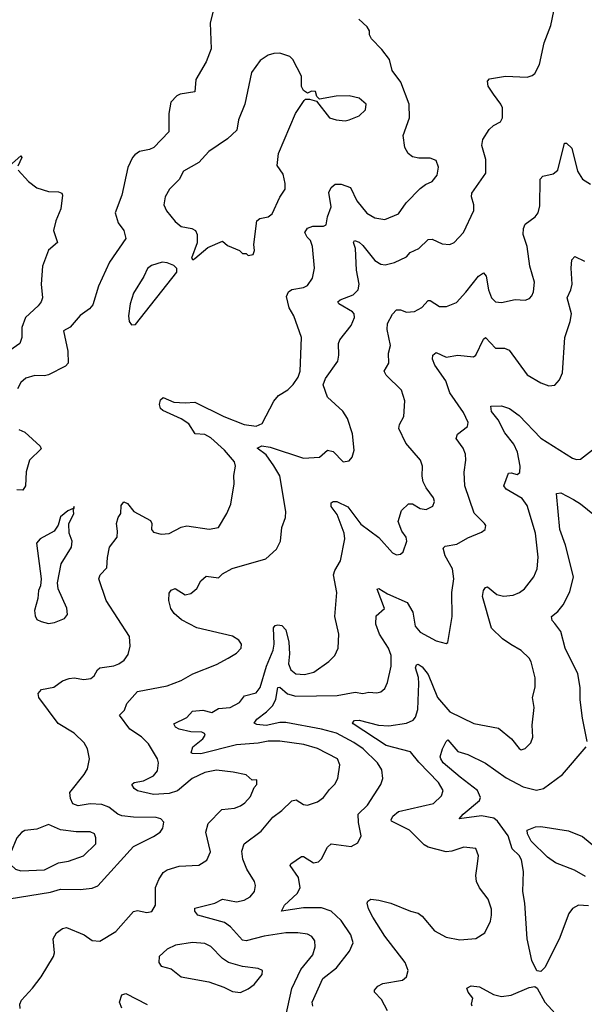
# Model space of a CAD drawing. Extents: x 1550320 to 1685906, y 509093 to 640511.
# Tile 153 of 256: x 1596239 to 1599094, y 597844 to 602821. Entities that reach past the tile are written whole.
import ezdxf

# ---------------------------------------------------------------- set-up
doc = ezdxf.new("R2010")
doc.units = 0

msp = doc.modelspace()

# ---------------------------------------------------------------- linework, layer by layer
at = {"layer": '0CON20XD'}
for points in [[(1597318.2, 599018.2), (1597235, 599027.1), (1597175, 599016.2), (1597111.9, 598985), (1597036.7, 598923.3), (1596995, 598909.5), (1596915, 598903.9), (1596835, 598922.9), (1596818.5, 598935), (1596806.9, 598955), (1596817.5, 598965), (1596865.6, 598974.4), (1596915, 598998.2), (1596936.4, 599025), (1596941.4, 599065), (1596935.5, 599085.5), (1596891.1, 599161.1), (1596855, 599195.6), (1596796.2, 599235), (1596743.8, 599305), (1596769.6, 599330.4), (1596780, 599365), (1596834.7, 599425.3), (1596985, 599453.5), (1597055, 599481.5), (1597115, 599514.3), (1597235, 599561.4), (1597293.9, 599593.9), (1597335, 599618.6), (1597359.2, 599645), (1597360, 599665), (1597346.9, 599685), (1597315, 599704.5), (1597135, 599747.8), (1597057.6, 599787.6), (1597019.5, 599819.5), (1597002.7, 599845), (1596993.5, 599885), (1596995, 599922.5), (1597005, 599937.5), (1597025, 599945.8), (1597075, 599914.2), (1597105, 599920), (1597134.2, 599945.8), (1597155.8, 599985), (1597182.1, 600007.9), (1597245, 600000), (1597265, 600020), (1597313.3, 600046.7), (1597484.3, 600095.7), (1597537.5, 600145), (1597557.8, 600185), (1597564.5, 600255), (1597583.3, 600305), (1597585.6, 600335), (1597554.6, 600515), (1597524, 600566), (1597485, 600622.2), (1597440, 600655), (1597463.7, 600666.3), (1597505, 600661.2), (1597675, 600604.4), (1597755, 600610), (1597795, 600645.8), (1597825, 600639.2), (1597875, 600586.2), (1597905, 600591.2), (1597920.7, 600609.3), (1597930, 600645), (1597921.4, 600728.6), (1597896.1, 600806.1), (1597873, 600843), (1597795, 600912.9), (1597773.9, 600975), (1597785, 601007.1), (1597847.8, 601095), (1597853.5, 601125), (1597851.1, 601185), (1597857.4, 601202.6), (1597914.5, 601275.5), (1597932.9, 601315), (1597930.8, 601335), (1597922.5, 601345), (1597852.9, 601385), (1597847.8, 601395), (1597859.2, 601405), (1597925, 601430.3), (1597950.8, 601455), (1597955.3, 601485), (1597941.9, 601555), (1597937.2, 601665), (1597927.5, 601695), (1597932, 601705), (1597955, 601696.4), (1597975, 601679.2), (1598035, 601603.6), (1598065, 601585.6), (1598087.9, 601582.1), (1598135, 601594.2), (1598195, 601622.9), (1598213.8, 601645), (1598257.1, 601665), (1598305, 601710.6), (1598325, 601712.2), (1598375, 601688.1), (1598415, 601684.2), (1598436.2, 601695), (1598484.2, 601745), (1598535.9, 601855.9), (1598536, 601885), (1598524, 601925), (1598525.9, 601944.1), (1598596, 602045), (1598596.2, 602115), (1598576, 602185), (1598581.4, 602215), (1598614, 602266), (1598635, 602285.8), (1598670, 602305), (1598680, 602325), (1598680, 602375), (1598672, 602395), (1598635, 602444), (1598608.1, 602485), (1598605, 602510), (1598615, 602522), (1598695, 602536.5), (1598805, 602530), (1598831.4, 602538.6), (1598845, 602550), (1598867.5, 602595), (1598890.8, 602705), (1598925, 602792.5), (1598948, 602905)], [(1597216.7, 602865), (1597202, 602805), (1597206.8, 602673.2), (1597182.4, 602607.6), (1597130.3, 602519.7), (1597123.9, 602456.1), (1597050, 602445), (1597032.9, 602437.1), (1597004, 602405), (1596992.7, 602347.3), (1596994, 602255), (1596918, 602175), (1596895, 602164.5), (1596845, 602155.6), (1596821.7, 602138.3), (1596809.2, 602125), (1596785.5, 602074.5), (1596755.7, 601935), (1596722, 601845), (1596737.1, 601795), (1596765.6, 601755), (1596776, 601715), (1596694, 601596), (1596637.8, 601475), (1596609.6, 601380.4), (1596591.2, 601358.8), (1596545, 601325.5), (1596495, 601266.4), (1596460.9, 601249.1), (1596482.9, 601145), (1596484.2, 601085), (1596470.2, 601069.8), (1596385, 601026.5), (1596365, 601021.1), (1596315, 601022.7), (1596270, 601010), (1596245, 600988), (1596227.5, 600955)], [(1596682.4, 600102.4), (1596693.1, 600155), (1596731.2, 600205), (1596734, 600235), (1596728, 600275), (1596737.1, 600305), (1596750.8, 600325), (1596752.9, 600365), (1596765, 600383.3), (1596785, 600376), (1596815.4, 600335.4), (1596900.5, 600290.5), (1596906.9, 600275), (1596906, 600245), (1596915, 600231.2), (1596955, 600220.8), (1596995, 600224.2), (1597055, 600255.7), (1597085, 600261.9), (1597196.6, 600246.6), (1597245, 600254.3), (1597287.1, 600325), (1597307.4, 600372.6), (1597323.1, 600475), (1597322.4, 600517.6), (1597330, 600565), (1597325, 600585.7), (1597274.6, 600645), (1597205, 600707.5), (1597175, 600723.8), (1597127, 600727), (1597095, 600777.9), (1597055, 600803.8), (1596962.9, 600845), (1596951.9, 600855), (1596945.7, 600875.7), (1596950.5, 600899.5), (1596965, 600910.8), (1597018, 600888), (1597075, 600884.2), (1597125, 600888.4), (1597271.5, 600815), (1597375, 600774.2), (1597435, 600766.5), (1597465, 600779.2), (1597525, 600892.5), (1597548.3, 600921.7), (1597595, 600950), (1597622.1, 600977.9), (1597646.5, 601013.5), (1597657.5, 601045), (1597664.6, 601215), (1597624.6, 601324.6), (1597602.2, 601365), (1597588.3, 601421.7), (1597599.2, 601445), (1597615, 601457.1), (1597675, 601467.8), (1597695, 601476.9), (1597719.4, 601515), (1597730, 601565), (1597720, 601675), (1597710, 601705), (1597692.2, 601722.2), (1597681.1, 601745), (1597695, 601767.8), (1597722, 601778), (1597775, 601777.8), (1597788.6, 601785), (1597795.5, 601825), (1597813.9, 601875), (1597802.6, 601947.4), (1597815, 601972.5), (1597835, 601989.4), (1597865, 601989.1), (1597912.6, 601972.6), (1597944.3, 601905), (1597995, 601843.8), (1598035, 601820), (1598085, 601811.4), (1598155, 601839.4), (1598194.2, 601895), (1598265, 601967.5), (1598291.4, 601988.6), (1598325, 602003.1), (1598349.5, 602035), (1598357.5, 602075), (1598345, 602108.8), (1598315, 602122), (1598258.3, 602121.7), (1598225, 602128.8), (1598203.3, 602145), (1598186.2, 602175), (1598178.8, 602235), (1598210, 602325), (1598208.6, 602395), (1598167.1, 602505), (1598122.5, 602565), (1598109.7, 602619.7), (1598070.3, 602670.3), (1598018, 602725), (1598008.8, 602745), (1598008.8, 602765), (1597996.2, 602785), (1597954.3, 602824.3)], [(1597115, 601607.5), (1597125, 601613.8), (1597190.3, 601669.7), (1597265, 601701.2), (1597289.5, 601679.5), (1597350, 601655), (1597365, 601640), (1597385, 601640), (1597395, 601630), (1597420, 601635), (1597426.2, 601653.8), (1597423.3, 601685), (1597438, 601805), (1597453.5, 601816.5), (1597495, 601824.5), (1597515, 601839.4), (1597555, 601924.3), (1597581.8, 601965), (1597582.4, 601992.4), (1597571.1, 602041.1), (1597540.8, 602085), (1597548.6, 602145), (1597633.8, 602346.2), (1597677, 602413), (1597685, 602420), (1597705, 602420), (1597740, 602410), (1597805.8, 602325.8), (1597840, 602315), (1597885, 602310), (1597905, 602314.3), (1597955, 602334.4), (1597987.3, 602365), (1597990.6, 602395), (1597955, 602424.3), (1597905, 602435.6), (1597840, 602435), (1597755, 602420), (1597742.5, 602432.5), (1597735, 602457.5), (1597715, 602460), (1597695, 602450), (1597673.6, 602463.6), (1597664.3, 602484.3), (1597663.8, 602535), (1597620, 602620), (1597605, 602636), (1597555, 602651.9), (1597525, 602650.6), (1597495, 602642.5), (1597454.5, 602615.5), (1597411.9, 602555), (1597377.8, 602395), (1597345.6, 602315), (1597336.9, 602263.1), (1597290.6, 602219.4), (1597195.4, 602154.6), (1597145, 602098.6), (1597067.1, 602055), (1597046.1, 602013.9), (1596997.1, 601965), (1596974.3, 601925), (1596968.6, 601885), (1596981.4, 601855), (1597025, 601801.4), (1597055, 601775.6), (1597110, 601765), (1597127.5, 601755), (1597136.7, 601735), (1597136, 601694), (1597107.5, 601615), (1597115, 601607.5)], [(1597582.6, 597777.4), (1597615.6, 597924.4), (1597660.2, 598019.8), (1597720.9, 598095), (1597733.6, 598135), (1597730.8, 598165), (1597716.8, 598186.8), (1597695, 598198.8), (1597645.3, 598205.3), (1597584.7, 598205.3), (1597475, 598188.8), (1597385, 598165.3), (1597365, 598167.9), (1597305.2, 598235.2), (1597275, 598257.2), (1597140, 598295), (1597124, 598315), (1597125, 598330), (1597185, 598344.5), (1597226, 598355), (1597265, 598375.6), (1597335, 598362.9), (1597375, 598370), (1597405, 598387.1), (1597425.7, 598415), (1597430.8, 598445), (1597425.7, 598465), (1597386.9, 598526.9), (1597367.3, 598577.3), (1597361.9, 598618.1), (1597373.9, 598656.1), (1597460.2, 598719.8), (1597519.1, 598790.9), (1597565, 598823.8), (1597615, 598871.8), (1597636.9, 598876.9), (1597674.7, 598854.7), (1597695, 598850.5), (1597745, 598867.9), (1597775, 598890), (1597805, 598930.6), (1597833.3, 598956.7), (1597848.5, 598985), (1597857.3, 599055), (1597846.5, 599085), (1597745, 599136.7), (1597676.6, 599156.6), (1597555, 599173.4), (1597495.9, 599174.1), (1597444.6, 599164.6), (1597335, 599155.7), (1597155, 599110.2), (1597112.6, 599112.6), (1597105.9, 599115.9), (1597114.6, 599145), (1597165, 599185.6), (1597176.7, 599205), (1597173.5, 599213.5), (1597160, 599220), (1597105, 599221.2), (1597044.8, 599234.8), (1597026.4, 599245), (1597018.6, 599261.4), (1597085, 599294.7), (1597113.3, 599326.7), (1597165, 599331.1), (1597210.8, 599319.2), (1597245, 599338.6), (1597303.3, 599345), (1597349.8, 599370.2), (1597375.9, 599404.1), (1597435, 599417.8), (1597455.3, 599445), (1597486.6, 599553.4), (1597520.4, 599635), (1597526.6, 599665), (1597522.9, 599747.1), (1597531.5, 599758.5), (1597545, 599763.1), (1597565, 599759.4), (1597585, 599737.5), (1597600.5, 599675), (1597604.3, 599615.7), (1597599.1, 599565), (1597610.5, 599535), (1597635, 599513.8), (1597678.8, 599511.2), (1597727.1, 599522.9), (1597802.8, 599577.2), (1597833.2, 599606.8), (1597850, 599645), (1597853.1, 599715), (1597832.2, 599805), (1597843.3, 599925), (1597826.7, 600015), (1597832.6, 600037.4), (1597862, 600085), (1597883.6, 600196.4), (1597879.1, 600225), (1597845, 600320), (1597815, 600360), (1597815, 600378.8), (1597825, 600386.5), (1597843.3, 600385), (1597898.9, 600358.9), (1597965, 600270.9), (1598054.5, 600204.5), (1598125, 600126.7), (1598145, 600116.7), (1598165, 600120), (1598178.3, 600131.7), (1598196.2, 600185), (1598193.8, 600205), (1598172, 600235), (1598152.5, 600285), (1598169.8, 600340.2), (1598205, 600374), (1598225, 600373.8), (1598265, 600350.8), (1598295, 600346), (1598328.3, 600361.7), (1598337.5, 600385), (1598332, 600405), (1598294.5, 600454.5), (1598280, 600485), (1598274.5, 600514.5), (1598276.2, 600565), (1598266.5, 600595), (1598191.2, 600681.2), (1598157.1, 600755), (1598160, 600775), (1598182.2, 600815), (1598186.9, 600895), (1598169.1, 600949.1), (1598091.9, 601025), (1598081.4, 601045), (1598105.6, 601085), (1598104.5, 601135), (1598114.5, 601175), (1598096.8, 601255), (1598099.6, 601285), (1598125, 601332), (1598145, 601353.8), (1598165, 601354.2), (1598195, 601342.5), (1598235, 601346), (1598273.5, 601366.5), (1598305, 601402), (1598315, 601402), (1598362, 601372), (1598397.8, 601372.2), (1598447.9, 601392.1), (1598496, 601444), (1598559.4, 601525), (1598585, 601540.8), (1598598.9, 601525), (1598610.4, 601455), (1598624.5, 601415), (1598645, 601395.6), (1598675, 601391.1), (1598745, 601406.9), (1598795.9, 601404.1), (1598817.3, 601412.7), (1598828.8, 601425), (1598837.5, 601445), (1598842.5, 601495), (1598818.9, 601575), (1598805.6, 601675), (1598785.6, 601735), (1598786.7, 601765), (1598795, 601787.5), (1598845.5, 601824.5), (1598860.8, 601845), (1598869.7, 601880.3), (1598871.9, 602015), (1598885, 602030), (1598937.6, 602042.4), (1598959.8, 602060.2), (1598995, 602197.5), (1599005, 602196.7), (1599031.2, 602171.2), (1599060, 602055), (1599085.7, 602015), (1599125, 601990)], [(1596188.3, 602081.7), (1596245, 602132.5), (1596250, 602125), (1596229.5, 602080.5)], [(1596231.4, 602061.4), (1596283.5, 602003.5), (1596325, 601971.2), (1596385, 601952.4), (1596435, 601951.8), (1596451.4, 601945), (1596455.5, 601935), (1596447.3, 601865), (1596421.6, 601805), (1596410.4, 601755), (1596430, 601695), (1596384.1, 601655.9), (1596354.1, 601575), (1596347.2, 601485), (1596354.2, 601415), (1596347.1, 601395), (1596333.1, 601375), (1596268.5, 601315), (1596249.4, 601265), (1596250, 601215), (1596240, 601185), (1596173, 601137)], [(1596805, 601278), (1596825, 601280.6), (1597033.8, 601545), (1597033.9, 601563.9), (1597018.3, 601578.3), (1596985, 601592.9), (1596960, 601595), (1596905, 601578.9), (1596885, 601562.9), (1596867.6, 601522.4), (1596815, 601438), (1596797.3, 601385), (1596790, 601325), (1596792.9, 601295), (1596805, 601278)], [(1597721.5, 597835), (1597718.9, 597855), (1597772.1, 597975), (1597841.1, 598028.9), (1597907.7, 598112.3), (1597925.5, 598154.5), (1597913.5, 598195), (1597865, 598268.1), (1597814.1, 598314.1), (1597765, 598332.5), (1597675, 598331), (1597563.3, 598315), (1597578.5, 598345), (1597642, 598405), (1597656.9, 598433.1), (1597648.9, 598485), (1597607.1, 598545), (1597610.8, 598555), (1597665, 598591.4), (1597675, 598591.4), (1597725, 598560), (1597750, 598565), (1597765, 598578.8), (1597795, 598639.2), (1597815, 598655.6), (1597915, 598641.5), (1597949.8, 598660.2), (1597965.5, 598695), (1597952.6, 598762.6), (1597951.1, 598805), (1597998.7, 598851.3), (1598065.6, 598955), (1598075.6, 598985), (1598069.6, 599029.6), (1598047.8, 599065), (1597975.5, 599135), (1597928.3, 599168.3), (1597840.6, 599215), (1597765, 599235.2), (1597585, 599269.3), (1597555, 599269.1), (1597485, 599253.9), (1597437.8, 599257.8), (1597424.2, 599265), (1597438.6, 599285), (1597487.8, 599322.2), (1597518.9, 599355), (1597534.1, 599385.9), (1597545, 599445.6), (1597555, 599446.7), (1597594.1, 599414.1), (1597635, 599401.1), (1597845, 599405.3), (1597935, 599422.7), (1597975, 599415.7), (1598005, 599422), (1598045, 599418), (1598065, 599424.2), (1598085, 599441.2), (1598098.9, 599471.1), (1598117.3, 599552.7), (1598117.3, 599607.3), (1598104.1, 599644.1), (1598059.1, 599715), (1598040, 599765), (1598041.5, 599808.5), (1598083.8, 599845), (1598047.5, 599942.5), (1598055, 599945.8), (1598099.3, 599919.3), (1598198.4, 599875), (1598227, 599827), (1598239.4, 599755), (1598265, 599724.6), (1598345, 599681.9), (1598395, 599667.5), (1598405, 599672.5), (1598426.7, 599805), (1598424.6, 599925), (1598434.6, 599995), (1598427.9, 600045), (1598390.4, 600110.4), (1598380.7, 600149.3), (1598390.2, 600159.8), (1598449.8, 600170.2), (1598505, 600202.2), (1598575, 600231.2), (1598592.5, 600245), (1598596.4, 600263.6), (1598590, 600275), (1598537.2, 600327.2), (1598490.5, 600465), (1598486.6, 600533.4), (1598495.6, 600595), (1598493.5, 600625), (1598482.2, 600655), (1598446, 600705), (1598453.3, 600726.7), (1598503.3, 600765), (1598506.2, 600785), (1598484.2, 600835), (1598413.6, 600935), (1598394.6, 600995), (1598338.7, 601075), (1598327.5, 601105), (1598328.6, 601125), (1598345, 601139.2), (1598395, 601114.5), (1598455, 601124.6), (1598533.4, 601116.6), (1598545, 601126), (1598585, 601206), (1598595, 601214.2), (1598645, 601161.4), (1598690.7, 601160.7), (1598715, 601150.8), (1598806.2, 601026.2), (1598875, 600986), (1598915, 600971.2), (1598945, 600973.3), (1598968.8, 601001.2), (1598984.2, 601035.8), (1598995.5, 601215), (1599023.5, 601295), (1599029.5, 601335), (1599008.5, 601415), (1599026.4, 601455), (1599032.3, 601485), (1599027.5, 601565), (1599032.1, 601607.9), (1599046.4, 601623.6), (1599095, 601600.8)], [(1598099.2, 597810.8), (1598068.2, 597868.2), (1598032.5, 597905), (1598032.5, 597915), (1598050, 597935), (1598075, 597950), (1598174.4, 597965.6), (1598195, 597983.3), (1598204.4, 598015), (1598187.8, 598055), (1598085, 598188.6), (1598025.6, 598285), (1598003.8, 598326.2), (1597996.7, 598355), (1598000, 598365), (1598015, 598375.6), (1598055, 598371.2), (1598115.6, 598355.6), (1598215, 598314.7), (1598255, 598304.5), (1598275, 598290), (1598337.5, 598215), (1598395, 598183.1), (1598465, 598170), (1598545, 598176.2), (1598592, 598205), (1598620, 598265), (1598625.6, 598295), (1598624.3, 598325), (1598608, 598375), (1598563.6, 598433.6), (1598548.9, 598465), (1598545.5, 598495), (1598552.7, 598542.7), (1598560, 598595), (1598545, 598631.2), (1598485, 598638.1), (1598425, 598617.5), (1598395.5, 598615.5), (1598305, 598638.5), (1598285, 598649.4), (1598210, 598725), (1598119.6, 598769.6), (1598117, 598777), (1598126.1, 598795), (1598155, 598819.2), (1598331.1, 598858.9), (1598372.2, 598897.8), (1598381.1, 598925), (1598357.1, 598965), (1598257.7, 599067.7), (1598215, 599120.9), (1598093.1, 599153.1), (1597925, 599261.2), (1597922.5, 599267.5), (1597931.5, 599278.5), (1597955, 599280.5), (1598054.3, 599254.3), (1598105, 599252.1), (1598195, 599264.7), (1598229, 599281), (1598241.2, 599295), (1598252.5, 599335), (1598258, 599465), (1598256.1, 599496.1), (1598241.5, 599545), (1598245, 599560), (1598255, 599564.3), (1598275, 599550), (1598305, 599511.2), (1598352.7, 599395), (1598415, 599322.7), (1598535, 599262.7), (1598660.7, 599240.7), (1598725.5, 599185.5), (1598765, 599136.7), (1598775, 599130), (1598795, 599136.7), (1598824.1, 599165.9), (1598834, 599195), (1598831.4, 599255), (1598840, 599345), (1598833.1, 599395), (1598846.6, 599446.6), (1598845.5, 599495), (1598825.5, 599575), (1598815, 599594.2), (1598775, 599632.2), (1598722.7, 599662.7), (1598681.2, 599691.2), (1598624.5, 599745), (1598580, 599905), (1598583.8, 599935), (1598595, 599950.8), (1598605, 599954.2), (1598652.5, 599915), (1598685, 599907.1), (1598735, 599912.1), (1598765.8, 599925), (1598791.9, 599945), (1598838.5, 600005), (1598856.5, 600045), (1598860.9, 600105), (1598846.9, 600225), (1598805, 600366), (1598780.8, 600400.8), (1598698.6, 600448.6), (1598688.1, 600465), (1598711.1, 600528.9), (1598725, 600530.6), (1598755, 600521.4), (1598767.6, 600532.4), (1598770, 600565), (1598755.7, 600635), (1598738, 600675), (1598692.5, 600732.5), (1598658.8, 600798.8), (1598625, 600841.5), (1598622.5, 600867.5), (1598675, 600870), (1598716.4, 600856.4), (1598765, 600821.1), (1598875, 600706.7), (1599035, 600604.2), (1599055, 600598), (1599075, 600600), (1599150.6, 600659.4)], [(1596235, 600749.1), (1596265, 600736.4), (1596342, 600665), (1596347.3, 600652.7), (1596289.4, 600595), (1596271.1, 600535), (1596268.2, 600465), (1596255, 600442.9), (1596225, 600445.5)], [(1599108, 599172), (1599085, 599290), (1599073.4, 599383.4), (1599073.3, 599445), (1599061.9, 599515), (1598997.7, 599645), (1598975, 599728.8), (1598945, 599769.2), (1598932.5, 599785), (1598928.8, 599805), (1598960.7, 599829.3), (1598987.4, 599862.6), (1599021.5, 599928.5), (1599039.2, 600005), (1599000, 600165), (1598970.8, 600245), (1598953.3, 600426.7), (1598975, 600428.9), (1599040, 600395), (1599075, 600374.4), (1599146.1, 600316.1)], [(1596385, 599768.8), (1596415, 599773.8), (1596465.8, 599794.2), (1596481.2, 599815), (1596477.3, 599847.3), (1596433.8, 599945), (1596430, 599975), (1596449.1, 600070.9), (1596500.8, 600155), (1596504, 600185), (1596490, 600225), (1596487, 600273), (1596513.3, 600325), (1596510, 600350), (1596515, 600350), (1596515, 600360), (1596510, 600350), (1596482, 600338), (1596445, 600307.5), (1596433.9, 600266.1), (1596413.9, 600236.1), (1596342.7, 600197.3), (1596323.8, 600175), (1596347.5, 599995), (1596345, 599960), (1596333.8, 599935), (1596331.1, 599895), (1596314.4, 599835), (1596317.3, 599807.3), (1596325, 599790), (1596348.3, 599778.3), (1596385, 599768.8)], [(1596185, 598377.8), (1596395, 598410.9), (1596445, 598426.7), (1596545, 598424.5), (1596605, 598431.4), (1596635, 598442.5), (1596815, 598641.5), (1596915, 598691.5), (1596949.2, 598715), (1596962.9, 598735), (1596968, 598765), (1596952.1, 598782.1), (1596928.8, 598788.8), (1596815, 598789.6), (1596755, 598797.3), (1596735.4, 598805.4), (1596690.2, 598840.2), (1596653.8, 598853.8), (1596595, 598858.2), (1596535, 598847.9), (1596507.3, 598857.3), (1596495.5, 598885), (1596492.9, 598915), (1596565.4, 599005), (1596581.5, 599035), (1596591.5, 599085), (1596581.5, 599135), (1596564.4, 599165), (1596515.2, 599215.2), (1596432.8, 599262.8), (1596335.8, 599395), (1596332.9, 599415), (1596350, 599435), (1596412.1, 599447.9), (1596455, 599479.2), (1596489.3, 599490.7), (1596515, 599494.4), (1596564, 599486), (1596598.6, 599491.4), (1596616.2, 599503.8), (1596633.1, 599535), (1596645, 599544.4), (1596715, 599554.5), (1596741.2, 599565), (1596766.9, 599583.1), (1596787.6, 599612.4), (1596798.1, 599655), (1596795, 599702.5), (1596676.5, 599885), (1596638.6, 599995), (1596645.5, 600014.5), (1596679.7, 600050.3), (1596682.4, 600102.4)], [(1599115, 598342.5), (1599065, 598345.5), (1599035, 598328.6), (1599016.2, 598303.8), (1598967, 598173), (1598895, 598030), (1598875, 598010), (1598855, 598012.5), (1598829.2, 598065), (1598805.4, 598175.4), (1598793.2, 598355), (1598782.8, 598415), (1598787.5, 598515), (1598776, 598575), (1598765, 598596.5), (1598729.3, 598629.3), (1598709.2, 598695), (1598655, 598770), (1598637.5, 598785), (1598575, 598797.1), (1598461.7, 598781.7), (1598481.1, 598805), (1598564.5, 598875), (1598570.2, 598889.8), (1598554.3, 598925), (1598466.9, 598993.1), (1598380.8, 599065), (1598368.9, 599085), (1598365.8, 599095), (1598377.5, 599135), (1598395, 599173.3), (1598405, 599180.8), (1598455, 599122.5), (1598505, 599106.4), (1598595, 599063.2), (1598698.9, 598988.9), (1598785, 598944.2), (1598853.4, 598926.6), (1598888.1, 598935), (1598984.6, 599005.4), (1599104.1, 599145.9)], [(1596242.1, 597822.1), (1596239.2, 597845), (1596247.5, 597865), (1596304.6, 597925.4), (1596347.5, 597982.5), (1596410, 598085), (1596415.5, 598105), (1596407.5, 598175), (1596424.6, 598205.4), (1596455, 598227.1), (1596475, 598232.2), (1596565, 598194.5), (1596605, 598166.9), (1596645, 598162.9), (1596725, 598212.9), (1596815, 598312.9), (1596835, 598318.6), (1596881.2, 598308.8), (1596906.9, 598313.1), (1596925.6, 598345), (1596926.5, 598435), (1596942.2, 598475), (1596965, 598510.8), (1596985.4, 598524.6), (1597045, 598542.7), (1597145, 598546.9), (1597185, 598572.9), (1597204.3, 598615), (1597180.8, 598715), (1597192.7, 598757.3), (1597261.9, 598828.1), (1597325, 598835.4), (1597355, 598847.9), (1597377.3, 598862.7), (1597405.7, 598895), (1597425, 598940), (1597437.5, 598955), (1597438.3, 598978.3), (1597415, 598977.5), (1597383.7, 599003.7), (1597318.2, 599018.2)], [(1596245, 598518.9), (1596365, 598524.2), (1596435, 598558.9), (1596485, 598568.2), (1596561.9, 598595), (1596624.3, 598655), (1596624.4, 598685), (1596616.7, 598705), (1596595, 598715.4), (1596525, 598716.5), (1596445, 598726.5), (1596385, 598753.1), (1596325, 598729.1), (1596265, 598721.9), (1596247.4, 598712.6), (1596224.3, 598685), (1596191.7, 598608.3), (1596187.1, 598575), (1596195, 598548.9), (1596217.9, 598527.9), (1596245, 598518.9)], [(1599100, 598490), (1599045, 598521.8), (1598949.4, 598559.4), (1598908.5, 598588.5), (1598825, 598668.5), (1598807.1, 598705), (1598806.2, 598723.8), (1598848.3, 598741.7), (1598875, 598743.3), (1599015, 598720.8), (1599085, 598692.2), (1599209.2, 598589.2)], [(1597355, 597904.4), (1597395, 597921.5), (1597425, 597944.4), (1597466, 597995), (1597466.2, 598015), (1597445, 598025.7), (1597365, 598035.5), (1597295.3, 598055.3), (1597265.3, 598075.3), (1597205, 598135.7), (1597175, 598152.2), (1597113.6, 598156.4), (1597027.6, 598142.4), (1596985, 598122.5), (1596944.2, 598085), (1596942, 598055), (1596955, 598036.7), (1597005, 598024), (1597055, 597982.5), (1597195, 597956.9), (1597271.1, 597931.1), (1597315, 597908.5), (1597355, 597904.4)], [(1598528, 597835), (1598523.8, 597845), (1598530, 597875), (1598506.7, 597905), (1598500, 597925), (1598522, 597938), (1598565, 597932.2), (1598635, 597893.6), (1598675, 597883.8), (1598725, 597889.6), (1598815, 597928.6), (1598845, 597933.8), (1598855.7, 597925.7), (1598894.5, 597855), (1598965, 597777.5)], [(1596755.7, 597825), (1596743.1, 597855), (1596755, 597891.2), (1596775, 597899.2), (1596883.7, 597843.7)]]:
    msp.add_lwpolyline(points, dxfattribs=at)

doc.saveas('drawing.dxf')
